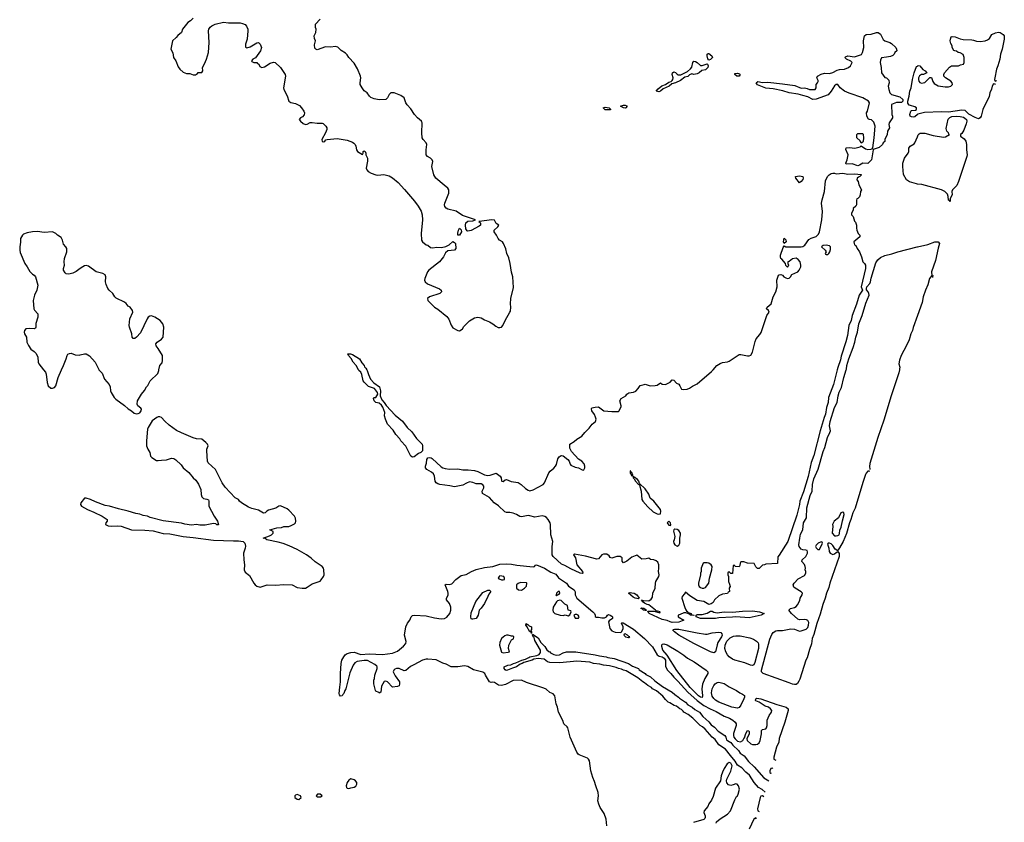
# Model space of a CAD drawing. Header units: inches. Extents: x 2220522 to 2384314, y 721474 to 893490.
# Tile 239 of 256: x 2349276 to 2361038, y 804594 to 814183. Entities that reach past the tile are written whole.
import ezdxf

# ---------------------------------------------------------------- set-up
doc = ezdxf.new("R2010")
doc.units = ezdxf.units.IN
doc.header["$MEASUREMENT"] = 0
for name, color, linetype in [('C3840', 7, 'Continuous'), ('C3841', 7, 'Continuous'), ('C3850', 7, 'Continuous'), ('C3851', 7, 'Continuous'), ('C3861', 7, 'Continuous')]:
    doc.layers.add(name, color=color, linetype=linetype)

msp = doc.modelspace()

# ---------------------------------------------------------------- linework, layer by layer
at = {"layer": 'C3840', "color": 5, "elevation": 120}
msp.add_lwpolyline([(2349560, 810000), (2349583, 809970), (2349591, 809949), (2349603, 809850), (2349617, 809810), (2349650, 809781), (2349670, 809779), (2349690, 809787), (2349709, 809810), (2349735, 809910), (2349776, 810000)], dxfattribs=at)
at = {"layer": 'C3841', "color": 5, "elevation": 120}
for points in [[(2350000, 811210), (2349950, 811174), (2349910, 811154), (2349862, 811142), (2349830, 811145), (2349818, 811158), (2349801, 811190), (2349799, 811210), (2349813, 811250), (2349809, 811290), (2349813, 811330), (2349838, 811410), (2349839, 811450), (2349829, 811469), (2349800, 811500), (2349789, 811550), (2349770, 811579), (2349727, 811607), (2349709, 811630), (2349667, 811647), (2349570, 811642), (2349489, 811651), (2349430, 811650), (2349364, 811636), (2349321, 811619), (2349308, 811610), (2349285, 811570), (2349286, 811526), (2349276, 811470), (2349277, 811430), (2349283, 811403), (2349336, 811270), (2349366, 811230), (2349396, 811176), (2349430, 811143), (2349451, 811130), (2349465, 811110), (2349491, 811010), (2349482, 810950), (2349454, 810890), (2349438, 810830), (2349447, 810727), (2349453, 810713), (2349491, 810669), (2349491, 810630), (2349467, 810553), (2349467, 810510), (2349463, 810497), (2349452, 810488), (2349390, 810495), (2349350, 810491), (2349334, 810470), (2349330, 810450), (2349335, 810430), (2349356, 810390), (2349363, 810330), (2349380, 810290), (2349410, 810248), (2349450, 810220), (2349473, 810193), (2349493, 810150), (2349497, 810090), (2349506, 810070), (2349560, 810000)], [(2349776, 810000), (2349799, 810050), (2349833, 810130), (2349842, 810170), (2349853, 810187), (2349870, 810196), (2349890, 810199), (2349939, 810179), (2349990, 810175), (2350000, 810178)]]:
    msp.add_lwpolyline(points, dxfattribs=at)
at = {"layer": 'C3850', "color": 5}
for points, elevation in [([(2350223, 810000), (2350261, 809961), (2350290, 809890), (2350343, 809823), (2350356, 809796), (2350362, 809750), (2350370, 809730), (2350405, 809670), (2350423, 809650), (2350530, 809574), (2350570, 809532), (2350610, 809509), (2350643, 809483), (2350675, 809475), (2350690, 809476), (2350710, 809487), (2350728, 809510), (2350730, 809530), (2350723, 809543), (2350688, 809570), (2350678, 809590), (2350684, 809630), (2350730, 809708), (2350767, 809753), (2350790, 809798), (2350806, 809814), (2350833, 809870), (2350925, 809955), (2350938, 809990), (2350940, 810000)], 120), ([(2353422, 810000), (2353428, 809990), (2353442, 809942), (2353467, 809887), (2353506, 809846), (2353575, 809795), (2353587, 809750), (2353583, 809690), (2353601, 809641), (2353630, 809610), (2353655, 809575), (2353760, 809460), (2353850, 809385), (2353903, 809310), (2353959, 809259), (2354018, 809178), (2354085, 809110), (2354090, 809090), (2354087, 809030), (2354070, 809012), (2354041, 808999), (2353990, 808961), (2353970, 808955), (2353947, 808967), (2353888, 809088), (2353830, 809150), (2353816, 809176), (2353770, 809229), (2353738, 809278), (2353670, 809352), (2353645, 809410), (2353635, 809450), (2353639, 809490), (2353613, 809553), (2353597, 809577), (2353570, 809601), (2353530, 809610), (2353510, 809630), (2353504, 809656), (2353508, 809670), (2353530, 809671), (2353553, 809707), (2353552, 809730), (2353515, 809775), (2353442, 809802), (2353390, 809853), (2353380, 809870), (2353364, 809944), (2353352, 809972), (2353327, 809990), (2353322, 810000)], 80), ([(2359042, 810000), (2358996, 809824), (2358938, 809670), (2358934, 809610), (2358915, 809550), (2358901, 809470), (2358885, 809430), (2358837, 809270), (2358763, 808977), (2358730, 808892), (2358694, 808726), (2358639, 808541), (2358594, 808430), (2358591, 808389), (2358558, 808262), (2358453, 807947), (2358350, 807786), (2358333, 807767), (2358330, 807686), (2358190, 807678), (2358172, 807668), (2358150, 807666), (2358110, 807626), (2358090, 807626), (2358070, 807646), (2358050, 807686), (2357970, 807688), (2357927, 807707), (2357890, 807706), (2357882, 807690), (2357880, 807660), (2357870, 807646), (2357828, 807648), (2357810, 807666), (2357798, 807662), (2357790, 807566), (2357770, 807566), (2357750, 807586), (2357738, 807582), (2357734, 807570), (2357734, 807550), (2357742, 807530), (2357742, 807470), (2357757, 807437), (2357762, 807410), (2357752, 807390), (2357754, 807350), (2357738, 807342), (2357730, 807326), (2357670, 807318), (2357630, 807298), (2357578, 807250), (2357562, 807218), (2357538, 807202), (2357510, 807197), (2357448, 807230), (2357370, 807245), (2357280, 807300), (2357230, 807342), (2357218, 807322), (2357190, 807292), (2357186, 807270), (2357221, 807161), (2357233, 807133), (2357241, 807121), (2357258, 807110), (2357261, 807101), (2357298, 807090), (2357298, 807078), (2357311, 807071), (2357334, 807070), (2357330, 807066), (2357290, 807069), (2357279, 807079), (2357235, 807095), (2357210, 807098), (2357165, 807075), (2357142, 807070), (2357142, 807050), (2357211, 807010), (2357150, 806986), (2357070, 806982), (2357047, 806987), (2357010, 807006), (2356950, 807016), (2356796, 807090), (2356786, 807106), (2356775, 807110), (2356782, 807118), (2356855, 807115), (2356922, 807098), (2356929, 807110), (2356880, 807120), (2356873, 807130), (2356792, 807192), (2356770, 807196), (2356739, 807210), (2356714, 807230), (2356716, 807236), (2356706, 807250), (2356724, 807244), (2356790, 807241), (2356819, 807261), (2356837, 807283), (2356841, 807330), (2356868, 807390), (2356871, 807450), (2356876, 807470), (2356912, 807530), (2356915, 807550), (2356907, 807590), (2356912, 807630), (2356910, 807670), (2356900, 807700), (2356878, 807718), (2356850, 807729), (2356810, 807735), (2356790, 807748), (2356760, 807740), (2356710, 807737), (2356650, 807784), (2356590, 807762), (2356530, 807713), (2356490, 807695), (2356474, 807714), (2356472, 807752), (2356450, 807769), (2356410, 807769), (2356349, 807749), (2356330, 807759), (2356317, 807777), (2356290, 807796), (2356250, 807798), (2356230, 807789), (2356190, 807741), (2356170, 807739), (2356035, 807775), (2355902, 807798), (2355891, 807790), (2355914, 807754), (2355930, 807671), (2356000, 807590), (2356005, 807570), (2355994, 807566), (2355970, 807570), (2355861, 807621), (2355790, 807661), (2355750, 807677), (2355649, 807770), (2355638, 807790), (2355636, 807810), (2355638, 807890), (2355647, 807950), (2355622, 808030), (2355619, 808150), (2355613, 808170), (2355591, 808210), (2355570, 808234), (2355550, 808247), (2355516, 808256), (2355430, 808238), (2355370, 808257), (2355350, 808259), (2355270, 808243), (2355250, 808247), (2355210, 808271), (2355170, 808287), (2355130, 808295), (2355090, 808296), (2355070, 808304), (2354995, 808375), (2354946, 808410), (2354890, 808473), (2354804, 808524), (2354801, 808550), (2354822, 808590), (2354821, 808610), (2354810, 808627), (2354790, 808637), (2354730, 808637), (2354690, 808653), (2354650, 808660), (2354613, 808647), (2354570, 808623), (2354470, 808600), (2354413, 808613), (2354294, 808630), (2354270, 808639), (2354253, 808650), (2354240, 808670), (2354232, 808730), (2354219, 808759), (2354197, 808777), (2354141, 808810), (2354123, 808830), (2354123, 808850), (2354134, 808886), (2354140, 808930), (2354153, 808947), (2354170, 808953), (2354190, 808949), (2354202, 808942), (2354310, 808840), (2354330, 808827), (2354360, 808820), (2354410, 808813), (2354510, 808816), (2354570, 808805), (2354634, 808806), (2354710, 808795), (2354750, 808783), (2354830, 808745), (2354870, 808736), (2354898, 808742), (2354970, 808767), (2355017, 808730), (2355027, 808710), (2355030, 808674), (2355034, 808670), (2355050, 808667), (2355076, 808684), (2355090, 808688), (2355146, 808666), (2355230, 808652), (2355265, 808630), (2355320, 808580), (2355350, 808561), (2355370, 808555), (2355410, 808566), (2355531, 808630), (2355546, 808650), (2355598, 808770), (2355612, 808790), (2355655, 808825), (2355676, 808850), (2355688, 808870), (2355703, 808937), (2355720, 808960), (2355743, 808977), (2355750, 808978), (2355770, 808971), (2355825, 808930), (2355840, 808910), (2355851, 808871), (2355860, 808860), (2355910, 808835), (2355950, 808827), (2355995, 808805), (2356010, 808801), (2356016, 808804), (2356029, 808830), (2356029, 808850), (2356018, 808878), (2355990, 808909), (2355950, 808934), (2355870, 809023), (2355850, 809065), (2355847, 809090), (2355850, 809110), (2355898, 809142), (2355930, 809173), (2355993, 809207), (2356028, 809252), (2356079, 809301), (2356113, 809350), (2356156, 809384), (2356161, 809410), (2356155, 809435), (2356144, 809464), (2356109, 809510), (2356106, 809534), (2356110, 809545), (2356150, 809555), (2356190, 809556), (2356254, 809510), (2356350, 809502), (2356430, 809502), (2356438, 809510), (2356460, 809560), (2356462, 809570), (2356444, 809630), (2356462, 809658), (2356518, 809690), (2356528, 809710), (2356554, 809726), (2356610, 809733), (2356636, 809744), (2356665, 809775), (2356690, 809811), (2356735, 809825), (2356750, 809828), (2356809, 809809), (2356869, 809811), (2356890, 809816), (2356930, 809845), (2356952, 809830), (2356990, 809823), (2357046, 809854), (2357070, 809881), (2357090, 809876), (2357121, 809841), (2357150, 809827), (2357164, 809810), (2357181, 809770), (2357210, 809763), (2357251, 809769), (2357279, 809781), (2357314, 809806), (2357370, 809834), (2357542, 809978), (2357561, 810000)], 80), ([(2359429, 808783), (2359428, 808788), (2359410, 808788), (2359390, 808767), (2359382, 808750), (2359348, 808652), (2359255, 808345), (2359228, 808290), (2359206, 808210), (2359189, 808170), (2359154, 808046), (2359112, 807948), (2359070, 807871), (2359053, 807850), (2359050, 807838), (2359019, 807859), (2358990, 807901), (2358970, 807919), (2358950, 807928), (2358933, 807927), (2358925, 807915), (2358943, 807870), (2358947, 807830), (2358959, 807810), (2358990, 807795), (2359010, 807802), (2359030, 807819), (2359050, 807828), (2359067, 807807), (2359065, 807770), (2358954, 807450), (2358941, 807399), (2358914, 807330), (2358898, 807270), (2358870, 807196), (2358839, 807081), (2358798, 806970), (2358763, 806837), (2358744, 806790), (2358736, 806724), (2358710, 806657), (2358683, 806557), (2358669, 806530), (2358595, 806305), (2358582, 806278), (2358566, 806254), (2358550, 806240), (2358530, 806239), (2358510, 806245), (2358470, 806262), (2358159, 806370), (2358138, 806390), (2358136, 806410), (2358239, 806781), (2358261, 806839), (2358278, 806862), (2358310, 806880), (2358330, 806885), (2358390, 806884), (2358490, 806906), (2358530, 806902), (2358590, 806879), (2358610, 806882), (2358670, 806900), (2358690, 806921), (2358701, 806950), (2358702, 806982), (2358690, 807006), (2358674, 807014), (2358650, 807017), (2358593, 807013), (2358570, 807019), (2358495, 807090), (2358466, 807130), (2358486, 807150), (2358530, 807162), (2358550, 807172), (2358568, 807190), (2358595, 807245), (2358598, 807270), (2358622, 807310), (2358628, 807330), (2358610, 807348), (2358538, 807390), (2358525, 807405), (2358515, 807430), (2358528, 807450), (2358576, 807504), (2358650, 807542), (2358666, 807570), (2358666, 807590), (2358658, 807610), (2358664, 807630), (2358661, 807650), (2358652, 807672), (2358619, 807710), (2358624, 807730), (2358669, 807770), (2358688, 807810), (2358687, 807827), (2358682, 807842), (2358667, 807847), (2358630, 807849), (2358610, 807859), (2358588, 807888), (2358583, 807910), (2358595, 807990), (2358605, 808035), (2358632, 808090), (2358640, 808170), (2358677, 808230), (2358679, 808350), (2358720, 808500), (2358745, 808550), (2358749, 808630), (2358763, 808697), (2358813, 808813), (2358876, 809024), (2358895, 809070), (2358927, 809190), (2358956, 809250), (2358961, 809270), (2358952, 809332), (2358959, 809381), (2359010, 809550), (2359042, 809610), (2359052, 809690), (2359066, 809734), (2359092, 809790), (2359121, 809910), (2359151, 810000)], 80), ([(2359786, 810000), (2359778, 809962), (2359687, 809690), (2359601, 809399), (2359527, 809190), (2359430, 808882), (2359426, 808846), (2359430, 808814), (2359440, 808818)], 80), ([(2356292, 804552), (2356282, 804630), (2356258, 804698), (2356210, 804770), (2356193, 804810), (2356184, 804850), (2356190, 804910), (2356186, 804950), (2356157, 805030), (2356143, 805083), (2356123, 805130), (2356100, 805210), (2356084, 805330), (2356072, 805350), (2356059, 805359), (2355961, 805401), (2355949, 805409), (2355930, 805431), (2355853, 805610), (2355823, 805723), (2355816, 805736), (2355778, 805770), (2355766, 805810), (2355714, 805910), (2355701, 805970), (2355683, 806010), (2355670, 806104), (2355650, 806129), (2355610, 806144), (2355564, 806184), (2355536, 806196), (2355330, 806263), (2355270, 806290), (2355173, 806287), (2355081, 806239), (2355030, 806230), (2354994, 806234), (2354950, 806263), (2354930, 806269), (2354910, 806265), (2354890, 806273), (2354841, 806350), (2354833, 806370), (2354810, 806387), (2354696, 806416), (2354630, 806456), (2354590, 806464), (2354510, 806451), (2354430, 806450), (2354370, 806485), (2354330, 806495), (2354250, 806533), (2354150, 806543), (2354130, 806543), (2354090, 806529), (2353984, 806476), (2353946, 806454), (2353890, 806408), (2353870, 806404), (2353810, 806431), (2353779, 806430), (2353758, 806422), (2353744, 806410), (2353738, 806390), (2353762, 806342), (2353812, 806270), (2353815, 806250), (2353810, 806226), (2353790, 806215), (2353730, 806207), (2353670, 806271), (2353650, 806279), (2353630, 806277), (2353598, 806222), (2353591, 806149), (2353570, 806138), (2353565, 806145), (2353530, 806161), (2353525, 806170), (2353505, 806250), (2353506, 806290), (2353514, 806310), (2353520, 806350), (2353546, 806430), (2353546, 806450), (2353541, 806461), (2353520, 806480), (2353430, 806527), (2353390, 806528), (2353307, 806513), (2353281, 806499), (2353259, 806470), (2353219, 806381), (2353210, 806330), (2353173, 806190), (2353161, 806170), (2353150, 806134), (2353138, 806122), (2353130, 806105), (2353110, 806102), (2353098, 806118), (2353094, 806134), (2353099, 806210), (2353110, 806270), (2353107, 806370), (2353117, 806490), (2353126, 806530), (2353148, 806572), (2353165, 806595), (2353189, 806611), (2353230, 806624), (2353270, 806626), (2353350, 806599), (2353450, 806608), (2353610, 806599), (2353730, 806615), (2353790, 806638), (2353863, 806697), (2353888, 806730), (2353894, 806754), (2353874, 806830), (2353889, 806930), (2353907, 806973), (2353936, 807010), (2353953, 807047), (2353970, 807063), (2353993, 807067), (2354130, 807061), (2354230, 807035), (2354310, 807023), (2354350, 807027), (2354377, 807043), (2354415, 807090), (2354425, 807130), (2354425, 807165), (2354410, 807208), (2354375, 807250), (2354375, 807270), (2354393, 807307), (2354395, 807330), (2354392, 807350), (2354360, 807430), (2354370, 807437), (2354410, 807435), (2354438, 807442), (2354487, 807493), (2354550, 807541), (2354610, 807556), (2354673, 807590), (2354730, 807614), (2354830, 807638), (2354930, 807650), (2355010, 807677), (2355090, 807680), (2355150, 807676), (2355216, 807664), (2355410, 807644), (2355428, 807650), (2355436, 807664), (2355450, 807671), (2355547, 807630), (2355623, 807583), (2355680, 807560), (2355714, 807514), (2355807, 807450), (2355834, 807414), (2355901, 807370), (2355911, 807349), (2355911, 807310), (2355930, 807272), (2356121, 807110), (2356141, 807090), (2356152, 807068), (2356152, 807052), (2356164, 807044), (2356190, 807046), (2356230, 807036), (2356263, 807037), (2356288, 807050), (2356298, 807070), (2356310, 807075), (2356331, 807070), (2356350, 807056), (2356356, 807050), (2356358, 807030), (2356318, 807002), (2356311, 806990), (2356325, 806910), (2356350, 806882), (2356390, 806865), (2356458, 806862), (2356470, 806874), (2356484, 806910), (2356484, 806930), (2356475, 806955), (2356462, 806970), (2356470, 806978), (2356485, 806975), (2356610, 806900), (2356742, 806790), (2356836, 806690), (2356893, 806593), (2356917, 806577), (2356950, 806569), (2356976, 806556), (2356989, 806530), (2356990, 806458), (2357010, 806415), (2357053, 806373), (2357090, 806328), (2357140, 806280), (2357256, 806150), (2357370, 806048), (2357448, 805990), (2357523, 805950), (2357597, 805917), (2357690, 805860), (2357756, 805836), (2357794, 805814), (2357824, 805790), (2357835, 805770), (2357836, 805750), (2357805, 805655), (2357802, 805630), (2357808, 805610), (2357823, 805590), (2357850, 805563), (2357885, 805555), (2357914, 805570), (2357930, 805601), (2357936, 805604), (2357950, 805655), (2357971, 805691), (2357985, 805685), (2357990, 805674), (2357991, 805651), (2357963, 805590), (2357967, 805570), (2358010, 805533), (2358030, 805525), (2358070, 805522), (2358090, 805528), (2358110, 805545), (2358121, 805570), (2358138, 805650), (2358139, 805690), (2358150, 805701), (2358189, 805711), (2358198, 805722), (2358205, 805750), (2358207, 805813), (2358230, 805870), (2358259, 805910), (2358261, 805930), (2358246, 805950), (2358220, 805970), (2358182, 805982), (2358110, 806028), (2358070, 806046), (2358067, 806050), (2358070, 806070), (2358084, 806076), (2358130, 806069), (2358320, 806000), (2358431, 805970), (2358457, 805950), (2358456, 805930), (2358418, 805790), (2358350, 805596), (2358343, 805550), (2358318, 805490), (2358286, 805370), (2358287, 805347), (2358308, 805336)], 80), ([(2358183, 804952), (2358146, 804986), (2358102, 805010), (2358050, 805070), (2357996, 805156), (2357950, 805192), (2357903, 805243), (2357850, 805278), (2357825, 805325), (2357766, 805390), (2357707, 805467), (2357630, 805520), (2357583, 805583), (2357549, 805610), (2357466, 805706), (2357434, 805734), (2357404, 805750), (2357318, 805838), (2357263, 805883), (2357210, 805910), (2357203, 805923), (2357182, 805942), (2357164, 805950), (2357121, 805981), (2357095, 805990), (2357043, 806023), (2357022, 806030), (2356990, 806060), (2356959, 806099), (2356883, 806163), (2356837, 806190), (2356824, 806204), (2356780, 806230), (2356742, 806262), (2356722, 806270), (2356660, 806320), (2356523, 806403), (2356488, 806410), (2356464, 806424), (2356429, 806430), (2356402, 806442), (2356322, 806462), (2356249, 806470), (2356205, 806485), (2356130, 806493), (2356087, 806507), (2355930, 806517), (2355730, 806500), (2355610, 806503), (2355583, 806510), (2355542, 806542), (2355470, 806550), (2355417, 806543), (2355397, 806530), (2355297, 806503), (2355279, 806490), (2355256, 806484), (2355210, 806450), (2355163, 806437), (2355102, 806410), (2355088, 806408), (2355074, 806414), (2355065, 806430), (2355065, 806450), (2355109, 806470), (2355145, 806475), (2355174, 806490), (2355203, 806497), (2355274, 806530), (2355319, 806541), (2355359, 806561), (2355370, 806571), (2355454, 806586), (2355481, 806599), (2355496, 806624), (2355496, 806650), (2355430, 806764), (2355422, 806802), (2355410, 806809), (2355407, 806827), (2355402, 806830), (2355403, 806837), (2355410, 806838), (2355436, 806816), (2355470, 806797), (2355500, 806740), (2355550, 806694), (2355574, 806654), (2355596, 806636), (2355610, 806630), (2355619, 806619), (2355657, 806597), (2355690, 806592), (2355725, 806595), (2355770, 806619), (2355808, 806630), (2355918, 806630), (2356150, 806596), (2356202, 806582), (2356281, 806570), (2356301, 806561), (2356379, 806550), (2356548, 806490), (2356598, 806458), (2356668, 806430), (2356677, 806417), (2356750, 806370), (2356758, 806358), (2356812, 806330), (2356863, 806283), (2356956, 806216), (2357070, 806150), (2357101, 806121), (2357148, 806090), (2357157, 806077), (2357230, 806031), (2357259, 805999), (2357308, 805970), (2357340, 805940), (2357399, 805910), (2357438, 805858), (2357510, 805794), (2357537, 805757), (2357576, 805730), (2357622, 805682), (2357698, 805630), (2357710, 805612), (2357721, 805581), (2357730, 805570), (2357770, 805548), (2357796, 805516), (2357862, 805450), (2357881, 805421), (2357930, 805386), (2357982, 805322), (2358050, 805256), (2358164, 805124), (2358226, 805088)], 60), ([(2357595, 804585), (2357602, 804598), (2357643, 804637), (2357733, 804690), (2357767, 804730), (2357818, 804862), (2357838, 804902), (2357850, 804911), (2357860, 804930), (2357875, 804990), (2357864, 805030), (2357848, 805050), (2357830, 805055), (2357800, 805040), (2357770, 805034), (2357743, 805043), (2357724, 805064), (2357719, 805090), (2357724, 805110), (2357770, 805206), (2357788, 805270), (2357770, 805300), (2357750, 805309), (2357726, 805294), (2357690, 805235), (2357670, 805192), (2357655, 805150), (2357648, 805090), (2357590, 805002), (2357559, 804901), (2357541, 804859), (2357510, 804813), (2357498, 804782), (2357452, 804730), (2357449, 804709), (2357463, 804670), (2357464, 804650), (2357459, 804641), (2357450, 804629), (2357327, 804590)], 80), ([(2358270, 805241), (2358250, 805237), (2358239, 805210), (2358238, 805190), (2358250, 805179), (2358257, 805184)], 80), ([(2358274, 805235), (2358270, 805241)], 80), ([(2358150, 804910), (2358130, 804906), (2358122, 804890), (2358090, 804755), (2358094, 804730), (2358109, 804723)], 80), ([(2358166, 804899), (2358150, 804910)], 80), ([(2358080, 804634), (2358070, 804649), (2358048, 804630), (2357990, 804511)], 80)]:
    msp.add_lwpolyline(points, dxfattribs=dict(at, elevation=elevation))
for points, elevation in [([(2350950, 809439), (2350930, 809437), (2350915, 809430), (2350857, 809390), (2350809, 809310), (2350803, 809290), (2350790, 809150), (2350792, 809090), (2350805, 809050), (2350830, 809011), (2350839, 808970), (2350854, 808954), (2350910, 808918), (2350930, 808915), (2350970, 808922), (2351030, 808924), (2351090, 808944), (2351119, 808939), (2351143, 808923), (2351204, 808864), (2351230, 808830), (2351295, 808775), (2351349, 808709), (2351381, 808681), (2351414, 808634), (2351439, 808570), (2351443, 808510), (2351450, 808481), (2351470, 808461), (2351510, 808455), (2351530, 808446), (2351536, 808430), (2351534, 808370), (2351598, 808250), (2351638, 808190), (2351650, 808149), (2351630, 808146), (2351618, 808158), (2351590, 808163), (2351490, 808143), (2351430, 808144), (2351390, 808151), (2351330, 808145), (2351250, 808157), (2351210, 808168), (2350990, 808197), (2350836, 808236), (2350803, 808250), (2350750, 808258), (2350710, 808275), (2350663, 808283), (2350570, 808312), (2350458, 808338), (2350350, 808369), (2350298, 808378), (2350181, 808421), (2350121, 808450), (2350070, 808465), (2350050, 808465), (2350007, 808410), (2350001, 808390), (2350014, 808370), (2350088, 808330), (2350161, 808301), (2350262, 808250), (2350322, 808210), (2350321, 808190), (2350304, 808170), (2350301, 808150), (2350335, 808135), (2350370, 808130), (2350450, 808135), (2350490, 808133), (2350611, 808090), (2350770, 808084), (2350870, 808075), (2350990, 808046), (2351070, 808039), (2351230, 808009), (2351350, 807997), (2351590, 807966), (2351830, 807955), (2351890, 807956), (2351947, 807947), (2351967, 807930), (2351973, 807893), (2351970, 807870), (2351950, 807810), (2351952, 807730), (2351960, 807670), (2351957, 807610), (2351970, 807584), (2352022, 807542), (2352075, 807450), (2352090, 807431), (2352110, 807415), (2352150, 807402), (2352231, 807429), (2352332, 807428), (2352430, 807436), (2352530, 807430), (2352590, 807400), (2352650, 807390), (2352690, 807393), (2352710, 807405), (2352770, 807443), (2352864, 807476), (2352878, 807490), (2352905, 807530), (2352912, 807550), (2352910, 807610), (2352905, 807630), (2352890, 807650), (2352805, 807705), (2352757, 807750), (2352702, 807790), (2352592, 807852), (2352496, 807896), (2352423, 807923), (2352362, 807942), (2352229, 807970), (2352210, 807984), (2352186, 807990), (2352262, 808018), (2352286, 808030), (2352306, 808050), (2352306, 808070), (2352266, 808090), (2352346, 808110), (2352403, 808117), (2352430, 808128), (2352491, 808129), (2352521, 808139), (2352559, 808161), (2352569, 808170), (2352575, 808190), (2352569, 808229), (2352558, 808250), (2352490, 808324), (2352470, 808339), (2352390, 808374), (2352370, 808369), (2352335, 808345), (2352250, 808324), (2352230, 808312), (2352210, 808293), (2352190, 808287), (2352130, 808322), (2352050, 808342), (2352010, 808358), (2351925, 808410), (2351903, 808430), (2351890, 808450), (2351849, 808470), (2351730, 808597), (2351695, 808650), (2351615, 808810), (2351570, 808847), (2351528, 808890), (2351521, 808910), (2351510, 809030), (2351510, 809050), (2351527, 809090), (2351520, 809110), (2351501, 809130), (2351453, 809170), (2351390, 809175), (2351350, 809186), (2351210, 809245), (2351150, 809275), (2351060, 809340), (2351008, 809388), (2350970, 809429)], 120), ([(2356567, 808793), (2356570, 808765), (2356578, 808758), (2356590, 808731), (2356599, 808741), (2356590, 808773), (2356578, 808778), (2356576, 808790)], 80), ([(2356610, 808728), (2356603, 808717), (2356605, 808710), (2356618, 808698), (2356633, 808670), (2356670, 808631), (2356674, 808634), (2356672, 808630), (2356681, 808621), (2356702, 808550), (2356708, 808450), (2356719, 808430), (2356781, 808361), (2356844, 808304), (2356890, 808280), (2356910, 808277), (2356930, 808281), (2356936, 808310), (2356930, 808330), (2356852, 808432), (2356807, 808467), (2356790, 808513), (2356750, 808577), (2356681, 808641), (2356673, 808670), (2356657, 808690), (2356640, 808700), (2356630, 808713), (2356615, 808715)], 80), ([(2357030, 808193), (2357010, 808170), (2357030, 808144), (2357050, 808138), (2357054, 808146), (2357052, 808170)], 80), ([(2359110, 808301), (2359086, 808290), (2359057, 808230), (2359007, 808190), (2358987, 808150), (2358991, 808130), (2358982, 808050), (2359010, 808018), (2359030, 808015), (2359050, 808020), (2359064, 808030), (2359070, 808045), (2359074, 808086), (2359090, 808121), (2359104, 808196), (2359127, 808270), (2359123, 808290)], 80), ([(2357104, 808096), (2357090, 808090), (2357086, 808074), (2357101, 808010), (2357095, 807970), (2357086, 807950), (2357090, 807930), (2357102, 807910), (2357130, 807893), (2357150, 807904), (2357162, 807930), (2357164, 807990), (2357172, 808030), (2357169, 808050), (2357150, 808079), (2357130, 808092)], 80), ([(2358850, 807946), (2358814, 807930), (2358790, 807906), (2358782, 807890), (2358790, 807874), (2358810, 807854), (2358830, 807854), (2358866, 807930), (2358862, 807942)], 80), ([(2357450, 807695), (2357442, 807690), (2357431, 807669), (2357418, 807630), (2357418, 807590), (2357411, 807570), (2357411, 807550), (2357385, 807450), (2357385, 807430), (2357392, 807410), (2357410, 807398), (2357430, 807391), (2357450, 807391), (2357470, 807398), (2357508, 807450), (2357515, 807510), (2357544, 807610), (2357548, 807648), (2357538, 807670), (2357510, 807689), (2357490, 807694)], 80), ([(2355010, 807538), (2355002, 807530), (2354992, 807510), (2355002, 807502), (2355030, 807492), (2355050, 807492), (2355066, 807494), (2355068, 807510), (2355058, 807530)], 80), ([(2354690, 807020), (2354682, 807022), (2354670, 807026), (2354664, 807050), (2354670, 807096), (2354726, 807230), (2354810, 807338), (2354870, 807367), (2354890, 807366), (2354906, 807350), (2354880, 807320), (2354870, 807290), (2354830, 807208), (2354790, 807152), (2354764, 807130), (2354752, 807070), (2354730, 807028)], 60), ([(2355260, 807460), (2355230, 807448), (2355212, 807430), (2355212, 807390), (2355234, 807370), (2355270, 807367), (2355306, 807390), (2355330, 807414), (2355334, 807450), (2355330, 807454)], 80), ([(2355730, 807249), (2355701, 807239), (2355690, 807229), (2355650, 807165), (2355644, 807130), (2355650, 807108), (2355670, 807090), (2355732, 807070), (2355770, 807065), (2355791, 807071), (2355830, 807062), (2355850, 807074), (2355866, 807110), (2355862, 807122), (2355827, 807127), (2355822, 807182), (2355790, 807198), (2355745, 807245)], 80), ([(2355710, 807353), (2355690, 807333), (2355687, 807313), (2355682, 807310), (2355684, 807304), (2355690, 807302), (2355722, 807318), (2355729, 807330), (2355726, 807350)], 80), ([(2356670, 807264), (2356630, 807272), (2356605, 807285), (2356549, 807330), (2356570, 807338), (2356590, 807336), (2356617, 807330), (2356650, 807312), (2356678, 807270)], 80), ([(2356757, 807123), (2356750, 807124), (2356726, 807130), (2356722, 807142), (2356698, 807150), (2356703, 807157), (2356733, 807153), (2356765, 807130)], 80), ([(2355930, 807078), (2355910, 807078), (2355894, 807070), (2355910, 807034), (2355950, 807034), (2355958, 807050), (2355946, 807070)], 80), ([(2357990, 807035), (2357830, 807050), (2357790, 807044), (2357630, 807038), (2357590, 807027), (2357410, 807029), (2357358, 807050), (2357358, 807070), (2357370, 807075), (2357430, 807075), (2357489, 807091), (2357530, 807118), (2357550, 807116), (2357570, 807106), (2357610, 807097), (2357690, 807107), (2357790, 807103), (2357910, 807118), (2358030, 807119), (2358112, 807110), (2358171, 807090), (2358132, 807068)], 80), ([(2355335, 806955), (2355345, 806955), (2355361, 806941), (2355392, 806930), (2355390, 806895), (2355382, 806890), (2355382, 806882), (2355391, 806869), (2355390, 806848), (2355388, 806868), (2355369, 806870), (2355335, 806935), (2355322, 806950), (2355326, 806970), (2355330, 806970)], 60), ([(2357470, 806842), (2357490, 806842), (2357550, 806858), (2357630, 806866), (2357650, 806862), (2357664, 806844), (2357666, 806830), (2357660, 806810), (2357618, 806742), (2357607, 806713), (2357588, 806632), (2357570, 806618), (2357530, 806629), (2357328, 806728), (2357150, 806831), (2357098, 806870), (2357080, 806890), (2357083, 806897), (2357098, 806902), (2357150, 806902), (2357370, 806856)], 80), ([(2355111, 806831), (2355091, 806831), (2355070, 806822), (2355030, 806788), (2355010, 806742), (2355007, 806710), (2355030, 806627), (2355050, 806617), (2355110, 806626), (2355126, 806630), (2355115, 806670), (2355121, 806710), (2355150, 806774), (2355175, 806785), (2355178, 806810), (2355170, 806818), (2355150, 806818)], 80), ([(2356510, 806846), (2356498, 806842), (2356494, 806830), (2356514, 806810), (2356550, 806802), (2356558, 806802), (2356566, 806810), (2356554, 806814), (2356538, 806830)], 80), ([(2358030, 806466), (2358007, 806470), (2357938, 806498), (2357821, 806530), (2357790, 806543), (2357750, 806571), (2357730, 806594), (2357710, 806630), (2357700, 806670), (2357704, 806710), (2357711, 806730), (2357723, 806757), (2357742, 806778), (2357764, 806796), (2357804, 806816), (2357830, 806822), (2357883, 806823), (2357999, 806799), (2358043, 806783), (2358079, 806759), (2358097, 806737), (2358102, 806722), (2358102, 806670), (2358058, 806502), (2358045, 806475)], 80), ([(2357430, 806085), (2357410, 806088), (2357385, 806105), (2357284, 806204), (2357127, 806407), (2357010, 806590), (2356961, 806650), (2356946, 806694), (2356947, 806713), (2356957, 806723), (2356970, 806724), (2357010, 806713), (2357138, 806638), (2357211, 806591), (2357254, 806554), (2357335, 806510), (2357478, 806410), (2357497, 806390), (2357498, 806370), (2357462, 806310), (2357434, 806246), (2357426, 806190), (2357434, 806106)], 80), ([(2357850, 805957), (2357782, 805970), (2357630, 806028), (2357590, 806052), (2357570, 806072), (2357550, 806102), (2357542, 806142), (2357548, 806190), (2357568, 806230), (2357585, 806250), (2357610, 806263), (2357630, 806266), (2357690, 806253), (2357753, 806213), (2357838, 806170), (2357879, 806139), (2357910, 806126), (2357934, 806110), (2357935, 806090), (2357927, 806070), (2357890, 805993), (2357870, 805965)], 80), ([(2353230, 805113), (2353210, 805099), (2353188, 805070), (2353177, 805030), (2353181, 805010), (2353190, 805001), (2353210, 804999), (2353230, 805004), (2353270, 805013), (2353290, 805025), (2353304, 805050), (2353302, 805070), (2353287, 805090), (2353270, 805102)], 120), ([(2352590, 804924), (2352570, 804919), (2352564, 804910), (2352563, 804890), (2352590, 804871), (2352610, 804866), (2352638, 804890), (2352629, 804910)], 120), ([(2352866, 804930), (2352834, 804930), (2352818, 804910), (2352830, 804898), (2352870, 804898), (2352888, 804910)], 120)]:
    msp.add_lwpolyline(points, close=True, dxfattribs=dict(at, elevation=elevation))
at = {"layer": 'C3851', "color": 5}
for points, elevation in [([(2351350, 814201), (2351317, 814170), (2351286, 814150), (2351221, 814070), (2351211, 814029), (2351164, 813996), (2351146, 813970), (2351101, 813930), (2351082, 813830), (2351107, 813787), (2351114, 813730), (2351143, 813690), (2351170, 813618), (2351191, 813590), (2351230, 813556), (2351270, 813541), (2351310, 813541), (2351350, 813526), (2351375, 813525), (2351400, 813540), (2351410, 813551), (2351450, 813552), (2351462, 813570), (2351461, 813610), (2351485, 813655), (2351508, 813710), (2351530, 813790), (2351538, 813910), (2351530, 814050), (2351535, 814070), (2351550, 814095), (2351570, 814111), (2351610, 814128), (2351710, 814154), (2351770, 814144), (2351910, 814145), (2351939, 814139), (2351970, 814125), (2351986, 814106), (2352001, 814070), (2352003, 814050), (2351994, 813950), (2351974, 813890), (2351974, 813854), (2351990, 813846), (2352030, 813857), (2352110, 813906), (2352130, 813911), (2352150, 813890), (2352166, 813850), (2352151, 813810), (2352094, 813726), (2352062, 813710), (2352045, 813690), (2352050, 813682), (2352073, 813673), (2352110, 813672), (2352118, 813658), (2352131, 813650), (2352145, 813625), (2352170, 813611), (2352201, 813619), (2352270, 813662), (2352310, 813675), (2352330, 813671), (2352392, 813610), (2352447, 813530), (2352451, 813509), (2352426, 813370), (2352431, 813350), (2352470, 813272), (2352491, 813211), (2352515, 813195), (2352570, 813181), (2352617, 813157), (2352644, 813130), (2352672, 813090), (2352678, 813070), (2352674, 813046), (2352656, 813024), (2352632, 813010), (2352614, 812990), (2352631, 812970), (2352661, 812941), (2352690, 812931), (2352710, 812935), (2352747, 812953), (2352770, 812955), (2352830, 812947), (2352888, 812948), (2352902, 812942), (2352935, 812910), (2352944, 812890), (2352945, 812870), (2352930, 812830), (2352886, 812750), (2352890, 812727), (2352910, 812723), (2352922, 812730), (2352934, 812746), (2352949, 812751), (2353070, 812762), (2353190, 812744), (2353250, 812720), (2353269, 812709), (2353285, 812690), (2353293, 812670), (2353299, 812630), (2353311, 812610), (2353370, 812574), (2353378, 812590), (2353378, 812610), (2353390, 812616), (2353402, 812610), (2353411, 812590), (2353411, 812570), (2353431, 812530), (2353431, 812491), (2353417, 812410), (2353422, 812390), (2353440, 812370), (2353473, 812350), (2353531, 812329), (2353554, 812326), (2353628, 812332), (2353690, 812316), (2353730, 812292), (2353796, 812236), (2353874, 812154), (2353993, 812013), (2354036, 811956), (2354074, 811894), (2354086, 811850), (2354089, 811791), (2354073, 811630), (2354078, 811550), (2354089, 811529), (2354130, 811495), (2354150, 811491), (2354182, 811462), (2354210, 811458), (2354255, 811465), (2354317, 811463), (2354366, 811474), (2354408, 811492), (2354450, 811531), (2354470, 811522), (2354482, 811510), (2354485, 811450), (2354471, 811430), (2354390, 811420), (2354361, 811399), (2354338, 811350), (2354290, 811290), (2354164, 811190), (2354148, 811170), (2354114, 811090), (2354110, 811070), (2354120, 811050), (2354148, 811028), (2354290, 810966), (2354311, 810950), (2354317, 810930), (2354296, 810910), (2354171, 810870), (2354149, 810851), (2354153, 810830), (2354230, 810750), (2354270, 810725), (2354378, 810638), (2354403, 810603), (2354430, 810535), (2354450, 810503), (2354510, 810471), (2354530, 810466), (2354550, 810476), (2354564, 810490), (2354582, 810518), (2354650, 810587), (2354710, 810619), (2354750, 810627), (2354790, 810622), (2354830, 810599), (2354890, 810573), (2354930, 810550), (2354963, 810523), (2354990, 810507), (2355010, 810504), (2355030, 810508), (2355049, 810530), (2355076, 810590), (2355133, 810687), (2355138, 810702), (2355143, 810750), (2355139, 810790), (2355142, 810850), (2355175, 810985), (2355169, 811109), (2355150, 811166), (2355136, 811270), (2355119, 811339), (2355095, 811390), (2355085, 811445), (2355055, 811510), (2355042, 811530), (2355009, 811549), (2354990, 811569), (2354973, 811610), (2354944, 811650), (2354944, 811670), (2354989, 811710), (2354998, 811730), (2354969, 811749), (2354948, 811788), (2354912, 811792), (2354768, 811772), (2354762, 811770), (2354778, 811758), (2354781, 811750), (2354779, 811730), (2354764, 811716), (2354670, 811664), (2354630, 811656), (2354621, 811661), (2354606, 811686), (2354601, 811730), (2354604, 811756), (2354630, 811775), (2354690, 811779), (2354722, 811790), (2354565, 811845), (2354490, 811894), (2354390, 811921), (2354372, 811930), (2354354, 811950), (2354350, 811970), (2354356, 811990), (2354404, 812110), (2354401, 812150), (2354390, 812171), (2354345, 812205), (2354249, 812289), (2354225, 812330), (2354199, 812430), (2354213, 812490), (2354204, 812510), (2354182, 812530), (2354149, 812549), (2354133, 812570), (2354130, 812630), (2354141, 812690), (2354133, 812710), (2354095, 812750), (2354084, 812770), (2354079, 812830), (2354084, 812950), (2354080, 812960), (2354076, 812970), (2354029, 813009), (2353991, 813050), (2353950, 813116), (2353904, 813164), (2353890, 813190), (2353869, 813250), (2353830, 813277), (2353750, 813309), (2353710, 813308), (2353691, 813289), (2353670, 813248), (2353650, 813229), (2353570, 813227), (2353510, 813236), (2353472, 813252), (2353454, 813270), (2353426, 813310), (2353390, 813335), (2353367, 813367), (2353345, 813410), (2353342, 813430), (2353350, 813490), (2353348, 813510), (2353310, 813597), (2353270, 813662), (2353210, 813730), (2353190, 813763), (2353170, 813784), (2353115, 813815), (2353075, 813855), (2353050, 813861), (2352990, 813853), (2352930, 813860), (2352830, 813823), (2352812, 813832), (2352803, 813843), (2352797, 813883), (2352809, 813930), (2352797, 813957), (2352794, 813990), (2352814, 814030), (2352816, 814070), (2352809, 814090), (2352809, 814130), (2352866, 814190)], 120), ([(2360000, 813049), (2359970, 813024), (2359950, 813020), (2359930, 813022), (2359914, 813030), (2359910, 813050), (2359921, 813090), (2359930, 813099), (2359977, 813103), (2359989, 813111), (2359989, 813130), (2359970, 813143), (2359916, 813156), (2359903, 813163), (2359887, 813187), (2359884, 813210), (2359902, 813270), (2359910, 813330), (2359924, 813370), (2359940, 813470), (2359960, 813550), (2359990, 813623), (2360000, 813629)], 80), ([(2360000, 812218), (2359990, 812220), (2359906, 812246), (2359880, 812260), (2359870, 812269), (2359833, 812333), (2359826, 812430), (2359828, 812470), (2359847, 812530), (2359891, 812590), (2359898, 812610), (2359898, 812650), (2359912, 812670), (2359960, 812700), (2359969, 812711), (2360000, 812784)], 80), ([(2357561, 810000), (2357605, 810050), (2357644, 810076), (2357670, 810087), (2357730, 810095), (2357750, 810104), (2357870, 810181), (2357890, 810184), (2357970, 810167), (2357990, 810167), (2358010, 810176), (2358030, 810210), (2358062, 810338), (2358074, 810370), (2358119, 810421), (2358134, 810446), (2358202, 810650), (2358229, 810690), (2358221, 810710), (2358199, 810730), (2358204, 810750), (2358253, 810790), (2358278, 810870), (2358310, 810930), (2358324, 810990), (2358319, 811070), (2358342, 811130), (2358350, 811136), (2358370, 811139), (2358390, 811131), (2358406, 811110), (2358430, 811097), (2358450, 811091), (2358470, 811096), (2358484, 811110), (2358501, 811139), (2358570, 811171), (2358589, 811190), (2358606, 811230), (2358609, 811250), (2358599, 811290), (2358577, 811317), (2358550, 811334), (2358510, 811324), (2358470, 811295), (2358454, 811290), (2358454, 811270), (2358462, 811250), (2358454, 811230), (2358450, 811228), (2358430, 811246), (2358426, 811270), (2358380, 811320), (2358368, 811328), (2358364, 811344), (2358364, 811370), (2358397, 811463), (2358410, 811483), (2358430, 811471), (2358468, 811468), (2358610, 811469), (2358630, 811472), (2358655, 811490), (2358703, 811557), (2358730, 811574), (2358790, 811591), (2358818, 811622), (2358832, 811648), (2358860, 811790), (2358867, 811890), (2358854, 811990), (2358861, 812030), (2358891, 812130), (2358904, 812256), (2358926, 812310), (2358946, 812330), (2358970, 812344), (2358990, 812349), (2359010, 812348), (2359030, 812342), (2359110, 812348), (2359170, 812338), (2359250, 812343), (2359330, 812334), (2359334, 812330), (2359314, 812310), (2359297, 812303), (2359282, 812290), (2359278, 812270), (2359291, 812250), (2359302, 812210), (2359332, 812150), (2359322, 812130), (2359318, 812090), (2359310, 812066), (2359290, 812046), (2359278, 812042), (2359273, 812027), (2359272, 811970), (2359264, 811956), (2359233, 811927), (2359232, 811908), (2359214, 811870), (2359214, 811850), (2359232, 811832), (2359250, 811774), (2359262, 811762), (2359271, 811730), (2359272, 811692), (2359278, 811670), (2359292, 811630), (2359313, 811607), (2359314, 811590), (2359242, 811530), (2359245, 811510), (2359250, 811494), (2359264, 811484), (2359281, 811450), (2359310, 811410), (2359334, 811350), (2359347, 811290), (2359370, 811271), (2359382, 811250), (2359381, 811210), (2359329, 810990), (2359344, 810950), (2359306, 810890), (2359274, 810786), (2359222, 810650), (2359210, 810590), (2359180, 810530), (2359164, 810410), (2359144, 810336), (2359090, 810161), (2359081, 810119), (2359050, 810029), (2359042, 810000)], 80), ([(2359151, 810000), (2359153, 810007), (2359159, 810050), (2359180, 810130), (2359233, 810267), (2359251, 810329), (2359264, 810390), (2359283, 810450), (2359302, 810550), (2359341, 810650), (2359383, 810797), (2359422, 810890), (2359420, 810910), (2359412, 810930), (2359394, 810954), (2359392, 810970), (2359398, 810990), (2359431, 811030), (2359438, 811050), (2359447, 811093), (2359503, 811277), (2359526, 811314), (2359558, 811342), (2359610, 811367), (2359695, 811385), (2359765, 811410), (2359998, 811470), (2360000, 811470)], 80), ([(2350940, 810000), (2350950, 810050), (2350977, 810083), (2350984, 810110), (2350981, 810170), (2350930, 810255), (2350905, 810285), (2350902, 810310), (2350918, 810330), (2350970, 810365), (2350989, 810390), (2350998, 810510), (2350988, 810550), (2350953, 810590), (2350890, 810630), (2350850, 810644), (2350830, 810642), (2350810, 810627), (2350800, 810610), (2350718, 810442), (2350672, 810388), (2350650, 810375), (2350630, 810374), (2350619, 810390), (2350616, 810430), (2350588, 810508), (2350585, 810530), (2350592, 810610), (2350626, 810690), (2350625, 810710), (2350595, 810750), (2350570, 810762), (2350550, 810794), (2350529, 810810), (2350430, 810857), (2350413, 810873), (2350387, 810910), (2350343, 810950), (2350329, 810970), (2350310, 811018), (2350303, 811050), (2350307, 811110), (2350296, 811136), (2350270, 811149), (2350190, 811170), (2350097, 811237), (2350070, 811245), (2350050, 811243), (2350030, 811232), (2350000, 811210)], 120), ([(2360000, 810647), (2359950, 810507), (2359940, 810470), (2359921, 810430), (2359902, 810358), (2359871, 810289), (2359806, 810170), (2359785, 810115), (2359777, 810070), (2359789, 810030), (2359788, 810010), (2359786, 810000)], 80), ([(2350000, 810178), (2350050, 810191), (2350070, 810191), (2350110, 810167), (2350179, 810090), (2350222, 810002), (2350223, 810000)], 120), ([(2353322, 810000), (2353295, 810050), (2353260, 810090), (2353235, 810135), (2353203, 810170), (2353198, 810190), (2353228, 810192), (2353250, 810184), (2353337, 810130), (2353364, 810084), (2353390, 810051), (2353394, 810034), (2353410, 810019), (2353422, 810000)], 80)]:
    msp.add_lwpolyline(points, dxfattribs=dict(at, elevation=elevation))
for points, elevation in [([(2359810, 813194), (2359750, 813194), (2359692, 813170), (2359695, 813050), (2359701, 813030), (2359701, 813010), (2359661, 812950), (2359659, 812930), (2359665, 812890), (2359642, 812850), (2359638, 812810), (2359612, 812750), (2359611, 812729), (2359592, 812710), (2359582, 812690), (2359545, 812655), (2359484, 812636), (2359472, 812628), (2359452, 812508), (2359410, 812466), (2359350, 812468), (2359310, 812446), (2359290, 812438), (2359221, 812461), (2359150, 812458), (2359147, 812467), (2359163, 812510), (2359173, 812570), (2359147, 812633), (2359150, 812651), (2359190, 812655), (2359253, 812647), (2359317, 812663), (2359330, 812674), (2359382, 812642), (2359410, 812633), (2359445, 812635), (2359459, 812641), (2359466, 812654), (2359483, 812770), (2359495, 812910), (2359480, 812960), (2359450, 812985), (2359426, 812990), (2359416, 812996), (2359398, 813030), (2359394, 813070), (2359404, 813090), (2359429, 813190), (2359415, 813210), (2359350, 813250), (2359184, 813304), (2359130, 813330), (2359078, 813370), (2359050, 813410), (2359030, 813410), (2359010, 813392), (2358970, 813330), (2358934, 813286), (2358790, 813235), (2358751, 813231), (2358690, 813262), (2358630, 813276), (2358575, 813295), (2358470, 813311), (2358394, 813334), (2358278, 813358), (2358190, 813365), (2358090, 813406), (2358073, 813430), (2358094, 813446), (2358150, 813434), (2358215, 813435), (2358390, 813418), (2358536, 813396), (2358610, 813366), (2358650, 813369), (2358682, 813362), (2358710, 813349), (2358778, 813350), (2358789, 813370), (2358789, 813410), (2358808, 813430), (2358815, 813445), (2358815, 813455), (2358798, 813490), (2358806, 813510), (2358850, 813532), (2358890, 813545), (2358950, 813541), (2358989, 813551), (2359040, 813580), (2359070, 813587), (2359130, 813591), (2359179, 813610), (2359201, 813630), (2359219, 813670), (2359206, 813686), (2359153, 813710), (2359134, 813730), (2359140, 813740), (2359170, 813750), (2359250, 813741), (2359332, 813768), (2359345, 813790), (2359360, 813850), (2359357, 813930), (2359370, 813991), (2359390, 814008), (2359449, 814011), (2359510, 814031), (2359530, 814031), (2359558, 814010), (2359590, 813945), (2359610, 813931), (2359670, 813912), (2359690, 813898), (2359742, 813850), (2359752, 813830), (2359754, 813810), (2359732, 813790), (2359722, 813770), (2359705, 813755), (2359677, 813743), (2359630, 813734), (2359570, 813729), (2359559, 813701), (2359555, 813670), (2359569, 813610), (2359571, 813550), (2359610, 813494), (2359632, 813490), (2359660, 813460), (2359662, 813430), (2359651, 813390), (2359658, 813350), (2359671, 813311), (2359692, 813290), (2359790, 813263), (2359826, 813230), (2359825, 813210)], 80), ([(2357510, 813699), (2357497, 813717), (2357488, 813750), (2357490, 813772), (2357501, 813779), (2357510, 813781), (2357544, 813750), (2357551, 813730), (2357530, 813708)], 80), ([(2357410, 813636), (2357430, 813637), (2357490, 813656), (2357493, 813653), (2357499, 813630), (2357497, 813610), (2357470, 813585), (2357425, 813575), (2357392, 813549), (2357370, 813538), (2357330, 813530), (2357305, 813535), (2357277, 813523), (2357256, 813504), (2357223, 813497), (2357170, 813456), (2357110, 813430), (2357065, 813415), (2357035, 813390), (2356963, 813357), (2356930, 813330), (2356910, 813320), (2356878, 813330), (2356902, 813358), (2356949, 813391), (2356992, 813408), (2357030, 813435), (2357057, 813443), (2357070, 813456), (2357079, 813470), (2357083, 813490), (2357070, 813530), (2357076, 813550), (2357090, 813560), (2357110, 813551), (2357130, 813531), (2357144, 813524), (2357176, 813524), (2357190, 813531), (2357254, 813566), (2357290, 813595), (2357304, 813616), (2357319, 813670), (2357330, 813686), (2357350, 813684), (2357370, 813673)], 80), ([(2357870, 813509), (2357843, 813510), (2357819, 813530), (2357821, 813539), (2357850, 813544), (2357876, 813536), (2357883, 813530)], 80), ([(2356330, 813107), (2356270, 813108), (2356246, 813130), (2356270, 813138), (2356318, 813130), (2356338, 813110)], 80), ([(2356510, 813127), (2356489, 813130), (2356454, 813150), (2356490, 813162), (2356510, 813162), (2356530, 813155), (2356533, 813150), (2356517, 813130)], 80), ([(2359330, 812706), (2359315, 812735), (2359278, 812770), (2359278, 812810), (2359290, 812822), (2359344, 812824), (2359350, 812822), (2359353, 812813), (2359356, 812770), (2359353, 812727), (2359350, 812718)], 80), ([(2358590, 812233), (2358547, 812290), (2358545, 812310), (2358590, 812317), (2358633, 812310), (2358637, 812290), (2358630, 812273), (2358610, 812249)], 80), ([(2354530, 811609), (2354509, 811610), (2354510, 811634), (2354519, 811670), (2354530, 811692), (2354550, 811674), (2354555, 811650)], 120), ([(2358410, 811508), (2358402, 811530), (2358410, 811574), (2358430, 811552), (2358431, 811530)], 80), ([(2358910, 811490), (2358874, 811486), (2358861, 811479), (2358856, 811470), (2358898, 811430), (2358912, 811410), (2358898, 811390), (2358903, 811383), (2358910, 811378), (2358930, 811379), (2358944, 811390), (2358955, 811410), (2358964, 811436), (2358963, 811470), (2358950, 811483)], 80)]:
    msp.add_lwpolyline(points, close=True, dxfattribs=dict(at, elevation=elevation))
at = {"layer": 'C3861', "color": 5, "elevation": 80}
for points in [[(2360000, 813629), (2360010, 813635), (2360030, 813631), (2360067, 813587), (2360094, 813570), (2360112, 813550), (2360074, 813530), (2360050, 813529), (2360026, 813514), (2360015, 813490), (2360015, 813470), (2360019, 813450), (2360030, 813431), (2360050, 813423), (2360089, 813431), (2360149, 813491), (2360170, 813494), (2360185, 813445), (2360200, 813420), (2360250, 813391), (2360330, 813381), (2360370, 813381), (2360398, 813390), (2360418, 813410), (2360415, 813430), (2360398, 813450), (2360335, 813490), (2360315, 813510), (2360314, 813530), (2360324, 813550), (2360383, 813617), (2360407, 813633), (2360490, 813631), (2360516, 813644), (2360549, 813651), (2360559, 813670), (2360559, 813730), (2360548, 813768), (2360510, 813789), (2360486, 813790), (2360467, 813807), (2360446, 813810), (2360436, 813816), (2360415, 813850), (2360414, 813870), (2360400, 813900), (2360393, 813930), (2360394, 813950), (2360403, 813977), (2360416, 813984), (2360450, 813979), (2360510, 813954), (2360546, 813946), (2360650, 813944), (2360670, 813940), (2360705, 813925), (2360750, 813922), (2360810, 813930), (2360839, 813941), (2360860, 813960), (2360890, 814006), (2360934, 814026), (2360970, 814033), (2360990, 814030), (2361026, 814006), (2361037, 813990), (2361038, 813950), (2361012, 813830), (2360992, 813770), (2360985, 813710), (2360963, 813630), (2360947, 813590), (2360924, 813490), (2360923, 813470), (2360930, 813450), (2360949, 813456)], [(2360932, 813404), (2360930, 813414), (2360910, 813418), (2360892, 813390), (2360886, 813354), (2360867, 813310), (2360856, 813264), (2360783, 813110), (2360760, 813030), (2360748, 813012), (2360730, 812999), (2360690, 813013), (2360616, 813056), (2360570, 813098), (2360530, 813103), (2360370, 813077), (2360290, 813084), (2360085, 813075), (2360006, 813054), (2360000, 813049)], [(2360000, 812784), (2360010, 812807), (2360022, 812818), (2360034, 812826), (2360090, 812829), (2360190, 812801), (2360310, 812781), (2360336, 812784), (2360382, 812810), (2360376, 812816), (2360372, 812830), (2360352, 812852), (2360344, 812884), (2360367, 812993), (2360386, 813014), (2360410, 813025), (2360470, 813031), (2360510, 813028), (2360550, 813018), (2360568, 813008), (2360586, 812990), (2360590, 812970), (2360583, 812937), (2360555, 812865), (2360530, 812822), (2360514, 812810), (2360515, 812790), (2360558, 812758), (2360578, 812730), (2360587, 812690), (2360587, 812630), (2360595, 812570), (2360592, 812550), (2360492, 812248), (2360470, 812201), (2360419, 812150), (2360413, 812130), (2360417, 812090), (2360393, 812047), (2360390, 812009), (2360382, 812022), (2360370, 812026), (2360369, 812070), (2360358, 812098), (2360329, 812130), (2360289, 812150), (2360052, 812212), (2360000, 812218)], [(2360000, 811470), (2360124, 811496), (2360210, 811527), (2360248, 811528), (2360266, 811510), (2360247, 811453), (2360216, 811304), (2360168, 811170), (2360172, 811128), (2360145, 811090), (2360125, 811015), (2360095, 810950), (2360070, 810870), (2360056, 810804), (2360000, 810647)], [(2360184, 811102), (2360181, 811119), (2360192, 811126)]]:
    msp.add_lwpolyline(points, dxfattribs=at)

doc.saveas('drawing.dxf')
